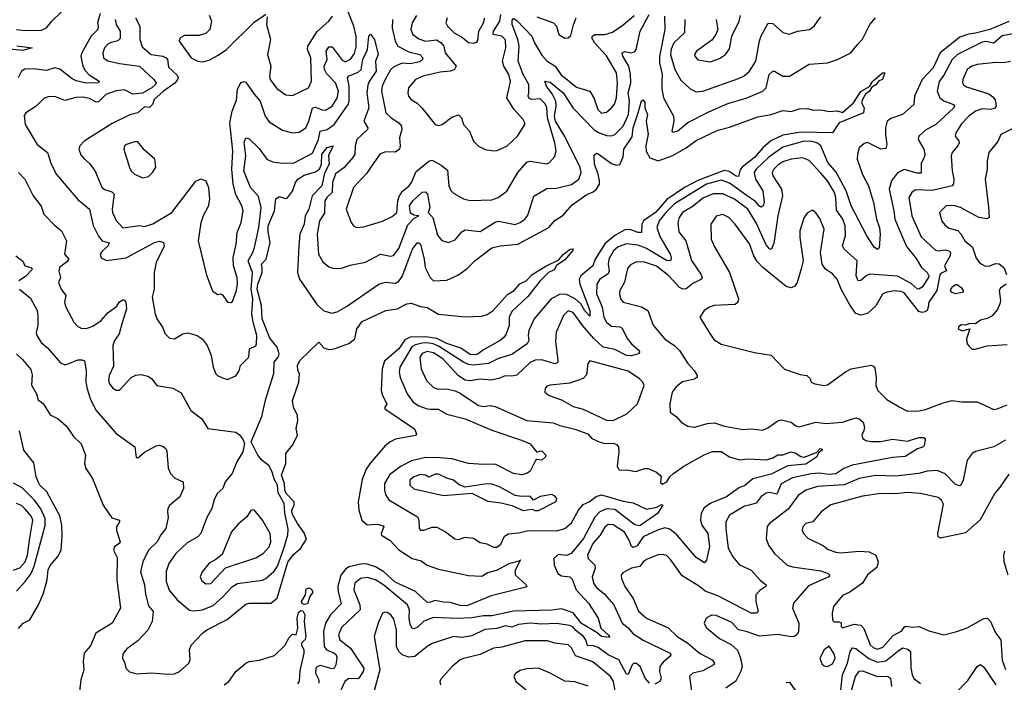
# Model space of a CAD drawing. Extents: x 1552033 to 1694788, y 811965 to 917215.
# Tile 38 of 256: x 1568534 to 1574458, y 846330 to 850315. Entities that reach past the tile are written whole.
import ezdxf

# ---------------------------------------------------------------- set-up
doc = ezdxf.new("R2010")
doc.units = 0

msp = doc.modelspace()

# ---------------------------------------------------------------- linework, layer by layer
at = {"layer": '0CON20XD'}
for points in [[(1568516, 850256), (1568565, 850249.2), (1568665, 850251.2), (1568695.4, 850265), (1568726.9, 850305), (1568835, 850409.7)], [(1569230.8, 850325), (1569257.8, 850275), (1569256.7, 850195), (1569271.7, 850151.7), (1569325.6, 850105.6), (1569395, 850095.8), (1569416.4, 850085), (1569423.1, 850075), (1569429.4, 850029.4), (1569481.6, 849981.6), (1569487.4, 849967.4), (1569484.7, 849955), (1569467.4, 849932.6), (1569399.2, 849885), (1569342.5, 849835), (1569332.5, 849805), (1569315, 849787.5), (1569285, 849790), (1569245.8, 849755), (1569197.8, 849742.3), (1569090.6, 849689.4), (1568922.9, 849585), (1568895.4, 849555), (1568890.5, 849535), (1568902, 849502), (1568919.8, 849479.8), (1568955, 849450.6), (1568987, 849407), (1569028, 849308), (1569045, 849293.9), (1569089.6, 849279.6), (1569102.3, 849265), (1569090, 849175), (1569092.5, 849155), (1569115, 849107.1), (1569155, 849063.8), (1569255, 849075.9), (1569285, 849070), (1569335, 849087.1), (1569449.1, 849155), (1569595, 849344), (1569625, 849358), (1569655, 849346.2), (1569670.6, 849305), (1569675.5, 849235), (1569668.1, 849191.9), (1569637.5, 849135), (1569625, 849093.3), (1569607.1, 848985), (1569658.8, 848778.8), (1569695, 848684), (1569725, 848662), (1569745, 848666.2), (1569755, 848660), (1569785, 848615.7), (1569805, 848612.9), (1569815, 848620.8), (1569838.1, 848685), (1569844.7, 848725), (1569842.8, 848765), (1569821.3, 848835), (1569819.3, 848885), (1569837.3, 848965), (1569843.3, 849035), (1569866.8, 849095), (1569879.2, 849165), (1569871.2, 849195), (1569833.8, 849263.8), (1569818.2, 849325), (1569810, 849415), (1569816.1, 849525), (1569797.8, 849695), (1569811.9, 849765), (1569839.4, 849830.6), (1569845.4, 849895), (1569865, 849936), (1569885, 849942), (1569895, 849938), (1569945, 849866.4), (1569980.6, 849825), (1570010.4, 849735), (1570035, 849700.6), (1570115, 849651.1), (1570175, 849633.5), (1570215, 849637.8), (1570255, 849664.4), (1570274.7, 849705), (1570295, 849785.4), (1570315, 849788.4), (1570355, 849771.8), (1570375, 849770), (1570413.8, 849795), (1570445, 849842.2), (1570451.9, 849885), (1570435, 849935.4), (1570380.9, 849990.9), (1570369, 850015), (1570366.6, 850035), (1570385.2, 850075), (1570378.2, 850125), (1570395, 850151.1), (1570415, 850151.1), (1570475, 850070.7), (1570495, 850061.2), (1570525, 850076.5), (1570548.5, 850111.5), (1570557.8, 850152.2), (1570559.6, 850215), (1570544.8, 850274.8), (1570511.5, 850361.5)], [(1569017.7, 850352.3), (1569003.2, 850295), (1569005.4, 850274.6), (1569004.5, 850255), (1568963.8, 850215), (1568907.7, 850115), (1568902.7, 850095), (1568914.7, 850035), (1568928.1, 850008.1), (1568952.5, 849982.5), (1569012, 849945), (1569008, 849935), (1568935, 849932.9), (1568875, 849946.8), (1568849, 849959), (1568775, 850017.3), (1568745, 850024.6), (1568695, 850008.9), (1568615, 850019.7), (1568565, 850016.2), (1568545.6, 850005), (1568524.3, 849965)], [(1569108.8, 850315), (1569114.2, 850285), (1569138.2, 850245), (1569139.3, 850200.7), (1569125, 850187.1), (1569085, 850177.9), (1569065, 850166.8), (1569045, 850144.4), (1569033.9, 850115), (1569039.4, 850085), (1569065, 850067.7), (1569135, 850050.8), (1569255, 850036), (1569342.2, 849955), (1569355.6, 849935), (1569351.8, 849925), (1569329.4, 849905), (1569272.3, 849872.3), (1569215, 849867.7), (1569165, 849892.5), (1569113.8, 849886.2), (1569051.8, 849865), (1569008.6, 849821.4), (1568995, 849818.3), (1568955, 849839.8), (1568915, 849848.1), (1568875, 849847.1), (1568805, 849829.6), (1568745, 849853.1), (1568705, 849850.6), (1568680.2, 849839.8), (1568634.3, 849795), (1568572, 849755), (1568561.7, 849738.3), (1568568, 849685), (1568639.4, 849565), (1568701.9, 849515), (1568722.9, 849445), (1568755, 849384.3), (1568884, 849234), (1568954.4, 849175), (1568977.2, 849077.3), (1569008, 849012), (1569030, 848985), (1569073.5, 848973.5), (1569067.5, 848955), (1569032.2, 848925), (1569018.9, 848905), (1569025, 848882), (1569057.3, 848867.3), (1569175, 848883.3), (1569345, 848974.7), (1569375, 848982.7), (1569400, 848975), (1569403.6, 848953.6), (1569355.4, 848855), (1569342.7, 848795), (1569342.5, 848695), (1569332.2, 848645), (1569348.5, 848545), (1569359.5, 848515), (1569394.3, 848465), (1569409.2, 848425), (1569435, 848398.6), (1569465.5, 848394.5), (1569516.2, 848425), (1569545, 848430.4), (1569601.2, 848415), (1569632, 848395), (1569661.4, 848355), (1569685.8, 848295.8), (1569699.3, 848225), (1569715, 848185.8), (1569725, 848174.2), (1569755, 848160), (1569785, 848150), (1569835, 848173.8), (1569855, 848203.3), (1569863.1, 848235), (1569912.5, 848285), (1569916.7, 848335), (1569955, 848352.5), (1569960, 848365), (1569960.3, 848415), (1569938.1, 848495), (1569931.1, 848545), (1569936.5, 848635), (1569926.4, 848695), (1569934.5, 848795), (1569908.8, 848865), (1569937.9, 848915), (1569947.2, 848945), (1569973.5, 849065), (1569986.7, 849185), (1569971.4, 849251.4), (1569923.6, 849305), (1569882.3, 849405), (1569894.4, 849495), (1569884.8, 849575.2), (1569895, 849603.3), (1569915, 849597.1), (1569975, 849540.6), (1570022.2, 849475), (1570055, 849459.2), (1570115, 849452.2), (1570185, 849452.9), (1570295, 849512), (1570332.9, 849595), (1570341.5, 849645), (1570385, 849653.5), (1570426.2, 849683.8), (1570511.3, 849805), (1570516.6, 849825), (1570517, 849915), (1570506.2, 849965), (1570513.3, 849975), (1570570.2, 849999.8), (1570589.4, 850015), (1570598.5, 850075), (1570627.7, 850135), (1570634.3, 850215.7), (1570645, 850228), (1570670, 850195), (1570690.9, 850105), (1570674.2, 850065), (1570680, 850005), (1570637.9, 849942.1), (1570629.3, 849920.7), (1570623.7, 849875), (1570635.2, 849785), (1570605.4, 849705), (1570628.2, 849665), (1570626.9, 849655), (1570562.8, 849595), (1570552.2, 849555), (1570550, 849505), (1570539.6, 849485), (1570485, 849423.2), (1570435, 849387.5), (1570417.2, 849335), (1570414.6, 849275), (1570381.8, 849245), (1570370.3, 849225), (1570368.3, 849151.7), (1570337.4, 849105), (1570324.7, 849025), (1570332.9, 848905), (1570357.4, 848857.4), (1570395, 848827.5), (1570425, 848817.5), (1570470.3, 848819.7), (1570521.7, 848838.3), (1570615, 848857.1), (1570705, 848903.9), (1570765, 848893.1), (1570783.8, 848896.2), (1570815, 848937.8), (1570869.6, 849080.4), (1570905, 849118.8), (1570936.7, 849135), (1570905, 849138.9), (1570885, 849151.5), (1570880.3, 849195), (1570899.7, 849225), (1570955, 849276.9), (1570975, 849280), (1570987.5, 849265), (1571002, 849185), (1570991.2, 849155), (1571019.2, 849125), (1571048.1, 849018.1), (1571075, 848986.9), (1571115, 848974.3), (1571155, 848991.4), (1571195, 849038.9), (1571215, 849050.9), (1571305, 849040.8), (1571395, 849096.5), (1571415, 849102.5), (1571515, 849082.8), (1571545, 849094.7), (1571573.6, 849115), (1571591.8, 849138.2), (1571627.7, 849252.3), (1571705, 849299.5), (1571765, 849300.9), (1571855, 849324), (1571898.9, 849355), (1571912.5, 849395), (1571905.9, 849425), (1571815, 849611.9), (1571758.4, 849705), (1571752.4, 849735), (1571762, 849795), (1571759.1, 849825), (1571738.1, 849868.1), (1571704.1, 849915), (1571693.3, 849945), (1571725, 849938.3), (1571805, 849875.2), (1571865, 849782.1), (1571991.7, 849651.7), (1572015.8, 849635.8), (1572065, 849617.9), (1572095, 849617.1), (1572115.7, 849624.3), (1572165, 849674.7), (1572196.6, 849745), (1572203.8, 849826.2), (1572195.8, 849875), (1572211.6, 849935), (1572209.5, 849985), (1572198.3, 850035), (1572162.9, 850095), (1572159.5, 850115), (1572175, 850122.9), (1572215, 850115.3), (1572235, 850123.8), (1572243.9, 850135), (1572266.7, 850245), (1572321.4, 850345)], [(1569675, 850342.2), (1569689.1, 850305), (1569678.5, 850255), (1569655, 850231.5), (1569615, 850219.3), (1569525, 850219.1), (1569496.8, 850203.2), (1569494.3, 850185), (1569566.7, 850085), (1569606, 850065), (1569635, 850060.8), (1569675, 850071.4), (1569729.1, 850100.9), (1569779.1, 850135), (1569945, 850300), (1570015, 850348.8)], [(1570022.5, 850332.5), (1570019.5, 850285), (1570043.6, 850196.4), (1570026.2, 850105), (1570044.4, 850035), (1570036.7, 849975), (1570041.4, 849955), (1570081.5, 849901.5), (1570135, 849861.9), (1570175, 849858.9), (1570225, 849882.5), (1570271.4, 849905), (1570290.9, 849945), (1570286.8, 850085), (1570266.7, 850135), (1570268.2, 850155), (1570325, 850243.9), (1570395, 850305.5), (1570416.9, 850335)], [(1570778.2, 850315), (1570775.7, 850265), (1570793, 850185), (1570809.1, 850155), (1570875, 850121), (1570942.5, 850105), (1570960, 850085), (1570956.9, 850073.1), (1570938.9, 850061.1), (1570885, 850050), (1570835, 850052.9), (1570785, 850031.2), (1570765, 850013.6), (1570732.2, 849955), (1570715.3, 849915), (1570710.8, 849885), (1570737.8, 849755), (1570768.6, 849725), (1570815.6, 849695), (1570830.9, 849675), (1570832.5, 849655), (1570819.4, 849605), (1570823.8, 849555), (1570820, 849535), (1570795, 849517.3), (1570735, 849520.5), (1570701.4, 849505), (1570621.3, 849388.7), (1570543.6, 849305), (1570498.9, 849175), (1570528.6, 849095), (1570542.5, 849075), (1570560, 849065), (1570605, 849068.2), (1570717.3, 849102.7), (1570775, 849130.6), (1570802.8, 849155), (1570808.8, 849225), (1570818.2, 849251.8), (1570836.7, 849283.3), (1570875.8, 849314.2), (1570891.2, 849335), (1570918.8, 849401.2), (1570995, 849463.9), (1571015, 849470), (1571070.1, 849440.1), (1571108.9, 849408.9), (1571117.1, 849315), (1571128, 849288), (1571145, 849271.4), (1571205, 849238.1), (1571245, 849226.9), (1571375, 849231.4), (1571413.3, 849245), (1571465, 849283.8), (1571530.8, 849395), (1571585, 849457.1), (1571605, 849463.3), (1571705, 849447.3), (1571722.5, 849455), (1571755, 849492.5), (1571761.8, 849525), (1571754.3, 849575), (1571709.7, 849725), (1571705, 849785.7), (1571695, 849809.2), (1571665, 849838.4), (1571615, 849835.3), (1571599.7, 849839.7), (1571594.1, 849854.1), (1571597.4, 849875), (1571598.4, 849925), (1571564, 849984), (1571533, 850065), (1571540.1, 850155), (1571532, 850195), (1571497.5, 850285), (1571498, 850312), (1571505, 850321.1), (1571525, 850309.7), (1571614.7, 850215), (1571631.2, 850175), (1571675, 850101.2), (1571705, 850068), (1571756, 850036), (1571790, 849985), (1571885, 849908.5), (1571963.8, 849883.8), (1571990.6, 849840.6), (1572013.2, 849775), (1572035, 849752.9), (1572065, 849759.1), (1572095.7, 849785), (1572113.1, 849806.9), (1572125.3, 849844.7), (1572131.4, 849935), (1572125.3, 849995), (1572065, 850097.6), (1571995, 850172.5), (1571977.2, 850205), (1571980, 850215), (1571995, 850225.3), (1572055, 850225.7), (1572100.1, 850239.9), (1572165.8, 850284.2), (1572230.5, 850339.5)], [(1570921.1, 850338.9), (1570895.3, 850294.7), (1570888.5, 850255), (1570899.6, 850225), (1570935, 850199.7), (1570975, 850186.3), (1571042.9, 850192.9), (1571068.1, 850178.1), (1571086.9, 850155), (1571094.6, 850115), (1571159.4, 850035), (1571150.8, 850015), (1571126.2, 850005), (1571065, 849998.4), (1570961.2, 849975), (1570915, 849954.4), (1570874.4, 849905), (1570868.9, 849875), (1570873.3, 849855), (1570889.2, 849835), (1570925, 849812.7), (1570954.2, 849785), (1571034.5, 849684.5), (1571055, 849677.9), (1571076.6, 849683.4), (1571135, 849727.6), (1571175, 849741.8), (1571192.1, 849725), (1571205, 849683.5), (1571241.5, 849645), (1571264.5, 849585), (1571295, 849553.1), (1571335, 849533.1), (1571385, 849525.6), (1571405, 849528.1), (1571465, 849553.5), (1571530, 849615), (1571573.8, 849685), (1571574, 849695), (1571564.2, 849715), (1571507.2, 849777.2), (1571464.8, 849845), (1571486.4, 849943.6), (1571477.5, 849985), (1571447.9, 850035), (1571439.3, 850065), (1571459.4, 850145), (1571456.3, 850193.7), (1571435, 850215.3), (1571384, 850225), (1571384.3, 850245), (1571423.6, 850305), (1571429, 850345)], [(1571106.1, 850325), (1571097.7, 850295), (1571108.2, 850275), (1571148, 850235), (1571198, 850208), (1571235, 850178.2), (1571265, 850173.1), (1571285, 850180), (1571291.4, 850188.6), (1571296.1, 850245), (1571325, 850295.7), (1571332.8, 850325)], [(1571645, 850330.9), (1571746.9, 850295), (1571764.5, 850275), (1571778, 850225), (1571815, 850204.2), (1571835, 850206), (1571850.9, 850219.1), (1571865.8, 850284.2), (1571882, 850325)], [(1572413.8, 850335), (1572416.2, 850255), (1572383.8, 850093.8), (1572384.5, 850055), (1572399.1, 849985), (1572397.4, 849942.6), (1572398.4, 849898.4), (1572408.6, 849845), (1572467.7, 849735), (1572469.6, 849705), (1572457.5, 849645), (1572465, 849637.5), (1572495, 849645.8), (1572554.1, 849695.9), (1572679.8, 849760.2), (1572795, 849810.9), (1572905, 849842.4), (1573005.7, 849884.3), (1573025.4, 849905), (1573044.1, 849985.9), (1573065, 850004.2), (1573075, 850006), (1573125, 849974.4), (1573165, 849974.6), (1573285, 850047.5), (1573395.4, 850054.6), (1573455.4, 850074.6), (1573535, 850115.7), (1573574.6, 850165.4), (1573605, 850197.5), (1573649.4, 850285), (1573682.5, 850325)], [(1572537.1, 850315), (1572533.8, 850235), (1572470.7, 850175), (1572453.5, 850136.5), (1572449.5, 850105), (1572475.2, 850015.2), (1572511.7, 849951.7), (1572568.1, 849898.1), (1572605, 849881.1), (1572645, 849885.4), (1572858.7, 849961.3), (1572892.6, 849977.4), (1572925.3, 850004.7), (1572963.3, 850065), (1572985, 850187.1), (1572995, 850217.5), (1573037.3, 850292.7), (1573065, 850292.5), (1573125, 850236.9), (1573165, 850226.9), (1573215, 850246.4), (1573286.7, 850255), (1573314.6, 850275.4), (1573331.7, 850301.7), (1573355, 850331.9)], [(1572724.4, 850315), (1572734.3, 850255), (1572723.1, 850225), (1572697.7, 850192.3), (1572607.1, 850125), (1572594.2, 850105), (1572595.8, 850095), (1572615, 850072.2), (1572689.3, 850060.7), (1572745, 850080.9), (1572781.4, 850105), (1572805, 850140), (1572819.2, 850215), (1572862.9, 850305), (1572870.3, 850339.7)], [(1574485, 850304), (1574371.2, 850255), (1574284.4, 850234.4), (1574242.6, 850227.4), (1574191, 850209), (1574072.2, 850115), (1574029.6, 850025), (1573963.4, 849955), (1573918.5, 849855), (1573915, 849803.8), (1573846, 849744), (1573775, 849720.8), (1573754.1, 849705), (1573743.8, 849665), (1573742.8, 849625), (1573752.2, 849565), (1573745, 849540), (1573715, 849536.9), (1573634.3, 849575.7), (1573615, 849570.8), (1573585, 849543.3), (1573574.2, 849505.8), (1573573.2, 849475), (1573605, 849383.3), (1573642.2, 849315), (1573671.2, 849215), (1573689.3, 849115), (1573706.8, 849063.2)], [(1574509, 850229), (1574445, 850218.4), (1574395, 850173.7), (1574346.6, 850183.4), (1574325, 850180.4), (1574177.3, 850105), (1574144.2, 850075), (1574095, 849980), (1574067.4, 849942.6), (1574054.7, 849885), (1574069.5, 849845), (1574095, 849826.8), (1574152, 849805), (1574158.1, 849795), (1574155.5, 849785), (1574046.6, 849683.4), (1573985, 849649.5), (1573944.2, 849615), (1573940.8, 849595), (1573973.3, 849535), (1573980, 849505), (1573977.1, 849485), (1573958.5, 849451.5), (1573958.9, 849391.1), (1573935, 849391.4), (1573855, 849413.6), (1573815, 849393.5), (1573779.5, 849345), (1573765.3, 849295), (1573794.3, 849164.3), (1573800.7, 849115), (1573870.6, 848950.6), (1573928.7, 848878.7), (1573961.1, 848825), (1573995, 848793.3), (1574004, 848775), (1574002.2, 848765), (1573965, 848706.4), (1573945, 848694), (1573935, 848696), (1573897.7, 848727.7), (1573815, 848771.2), (1573647.5, 848785), (1573626.4, 848775), (1573595, 848745.6), (1573578.8, 848745), (1573567.3, 848775), (1573573.1, 848865), (1573494.5, 848935), (1573484.2, 848954.2), (1573502.6, 849017.4), (1573501.3, 849075), (1573487.6, 849115), (1573448.5, 849168.5), (1573444.3, 849245), (1573436.6, 849275), (1573395, 849345.3), (1573355, 849391.2), (1573285, 849467.1), (1573245, 849484.6), (1573175, 849476.2), (1573125, 849460), (1573095, 849440.3), (1573071.2, 849415), (1573061.6, 849395), (1573065.2, 849375.2), (1573117.8, 849295), (1573124.3, 849255.7), (1573095.8, 849135), (1573071.2, 848968.8), (1573055, 848932.5), (1573045, 848935.6), (1573025, 848960), (1572965, 849093.6), (1572915.3, 849175), (1572835, 849235.6), (1572765, 849267.5), (1572706.9, 849266.9), (1572645, 849240.7), (1572587.1, 849192.9), (1572521.5, 849155), (1572502, 849125), (1572493.8, 849093.8), (1572499.6, 849039.6), (1572542.3, 848985), (1572575.8, 848865.8), (1572632.5, 848785), (1572640, 848765), (1572636.9, 848755), (1572585, 848728.4), (1572545, 848695.4), (1572525, 848693.1), (1572505, 848704.6), (1572440, 848775), (1572365, 848831.6), (1572292.8, 848857.2), (1572245, 848859.2), (1572208.7, 848841.3), (1572192.2, 848817.8), (1572173, 848737), (1572144.4, 848685), (1572142.5, 848665), (1572149.1, 848635), (1572165.3, 848615.3), (1572275, 848587.8), (1572313.1, 848565), (1572345, 848477.1), (1572415, 848393.1), (1572473.3, 848355), (1572505, 848326), (1572555, 848246.9), (1572591.9, 848205), (1572610, 848175), (1572610, 848165), (1572595, 848153.1), (1572523, 848137), (1572483.8, 848106.2), (1572460.8, 848075), (1572445.6, 848005), (1572448, 847955), (1572486.2, 847926.2), (1572515, 847894.2), (1572555, 847870), (1572595, 847864.5), (1572673.1, 847886.9), (1572715, 847889.2), (1572775, 847869.3), (1572885, 847850), (1572935, 847854.6), (1573005, 847846.9), (1573035, 847860), (1573095, 847901.8), (1573115, 847907.3), (1573176.7, 847895), (1573205, 847873.1), (1573225, 847866.9), (1573325, 847894.5), (1573385, 847887.1), (1573485, 847893.8), (1573565, 847920.8), (1573585, 847914.5), (1573608.6, 847895), (1573618.1, 847865), (1573612.9, 847845), (1573601.9, 847815), (1573606.8, 847796.8), (1573625, 847783.6), (1573655, 847777.7), (1573715, 847778.7), (1573785, 847792.3), (1573875, 847780.5), (1573945, 847802.2), (1573971.5, 847801.5), (1573982.5, 847795), (1573983.1, 847785), (1573975.5, 847754.5), (1573966.6, 847743.4), (1573936.6, 847733.4), (1573862.5, 847687.5), (1573785, 847680.9), (1573542.5, 847635), (1573491.9, 847615), (1573445, 847583.8), (1573405, 847579.8), (1573345, 847586.9), (1573295.6, 847584.4), (1573185, 847559), (1573115.9, 847524.1), (1573088.9, 847461.1), (1573045, 847470.6), (1573025, 847467.5), (1572995, 847446.4), (1572965, 847406.8), (1572924.3, 847395.8), (1572895, 847388.1), (1572805.8, 847334.2), (1572782.9, 847295), (1572782, 847252), (1572796.5, 847136.5), (1572824.4, 847085), (1572865, 847036.4), (1572935, 847004.5), (1572992.1, 846942.1), (1573026.2, 846915), (1573023.8, 846905), (1572988.3, 846881.7), (1572964.2, 846855), (1572962.9, 846815), (1572977.1, 846755), (1572966.7, 846745), (1572935, 846744.7), (1572735, 846849.7), (1572658.8, 846878.8), (1572625, 846906.5), (1572520.9, 846970.9), (1572449.2, 847069.2), (1572425, 847091.5), (1572405, 847098.2), (1572375, 847095.4), (1572309.5, 847070.5), (1572285.5, 847055), (1572265, 847025.4), (1572214.7, 847015.3), (1572162.8, 846987.2), (1572152.9, 846975), (1572154.4, 846955), (1572175.5, 846905), (1572225, 846834.3), (1572258, 846758), (1572305, 846714.6), (1572436.8, 846656.7), (1572489.6, 846605), (1572553.8, 846565), (1572625, 846505.3), (1572701.1, 846465), (1572715.6, 846445), (1572708.1, 846435), (1572645, 846398.4), (1572584.7, 846385.3), (1572565, 846366.2), (1572575.7, 846275)], [(1568517.1, 850157.1), (1568608.8, 850145), (1568551.2, 850128.8), (1568455, 850138.9)], [(1574495, 850062.9), (1574455, 850054.5), (1574405, 850057.8), (1574295, 850044.7), (1574262.9, 850035), (1574235.2, 850014.8), (1574208.5, 849955), (1574207.3, 849935), (1574213.5, 849923.5), (1574231.6, 849911.6), (1574365, 849867.8), (1574390.3, 849850.3), (1574402.7, 849832.7), (1574408.8, 849795), (1574399.2, 849780.8), (1574375, 849773.5), (1574325, 849778.1), (1574285, 849765.3), (1574244.4, 849735), (1574201.5, 849688.5), (1574166.9, 849635), (1574163.3, 849615), (1574185.3, 849585.3), (1574186.2, 849575), (1574179.6, 849555), (1574143.8, 849515), (1574137.9, 849495), (1574143.9, 849405), (1574154.1, 849355), (1574152.2, 849327.8), (1574145, 849316.1), (1574025, 849286.8), (1573925, 849291.5), (1573901.5, 849275), (1573883.9, 849245), (1573901.3, 849135), (1573957.8, 849007.8), (1574045, 848928.7), (1574065, 848924), (1574105, 848930.8), (1574124, 848925), (1574134.3, 848914.3), (1574132.9, 848895), (1574098.8, 848835), (1574110, 848805), (1574079.5, 848790.5), (1574070.5, 848779.5), (1574053.2, 848685), (1574004.7, 848615), (1574000.3, 848585), (1573994.2, 848565.8), (1573983.1, 848556.9), (1573965, 848553.2), (1573945, 848558.9), (1573855, 848671.3), (1573835, 848680.3), (1573795, 848683.5), (1573745.3, 848674.7), (1573725.3, 848664.7), (1573686.3, 848593.7), (1573635, 848548.2), (1573595, 848538.1), (1573565, 848548.6), (1573530.4, 848595), (1573476.9, 848695), (1573452.5, 848755), (1573425, 848785.6), (1573382.9, 848815), (1573361.9, 848845), (1573352.1, 848915), (1573375.5, 849055), (1573349.3, 849119.3), (1573325, 849154), (1573305, 849168.8), (1573275, 849154), (1573253.8, 849126.2), (1573228.5, 849045), (1573227.5, 849005), (1573248.1, 848865), (1573235.8, 848815.8), (1573212.5, 848735), (1573198.8, 848711.2), (1573175, 848701.1), (1573145, 848710.9), (1573004.7, 848824.7), (1572970.5, 848860.5), (1572950.4, 848895), (1572925, 848965.7), (1572837.2, 849087.2), (1572801.9, 849125), (1572765, 849142.7), (1572725, 849133.3), (1572692.2, 849085), (1572695.4, 848995.4), (1572713.5, 848953.5), (1572805, 848793.3), (1572860, 848635), (1572854.2, 848615), (1572838.2, 848601.8), (1572712.5, 848595), (1572685, 848586.7), (1572652, 848565), (1572626.7, 848525), (1572682.7, 848432.7), (1572710.9, 848390.9), (1572755, 848363.1), (1572955, 848312.2), (1573055, 848296.2), (1573135, 848212), (1573230.3, 848180.3), (1573270, 848175), (1573288.3, 848158.3), (1573296.7, 848135), (1573317.5, 848125), (1573375, 848115.5), (1573395, 848119.5), (1573502.8, 848197.2), (1573538, 848215), (1573656.7, 848236.7), (1573671.2, 848231.2), (1573678.6, 848218.6), (1573687.3, 848165), (1573686.4, 848115), (1573697.8, 848085), (1573750.9, 848030.9), (1573825, 847985.8), (1573875, 847961.1), (1573945, 847962.1), (1573985, 847970.8), (1574085, 848009.2), (1574145.4, 848025.4), (1574202.8, 848017.2), (1574295, 848016.5), (1574395, 847971.1), (1574416.4, 847973.6), (1574475, 847998.6)], [(1573500.4, 849769.6), (1573550.3, 849815), (1573595, 849882.2), (1573647.1, 849912.9), (1573666.7, 849945), (1573725, 849994.4), (1573738.8, 849995), (1573725.7, 849955), (1573703.6, 849946.4), (1573685, 849922.2), (1573661.1, 849908.9), (1573647.5, 849885), (1573622.6, 849867.4), (1573604.5, 849835), (1573600, 849815), (1573614.7, 849784.7), (1573610.6, 849755), (1573464, 849695), (1573425, 849634), (1573235, 849638.6), (1573125, 849620.4), (1573053.9, 849586.1), (1573006.3, 849543.7), (1572955.8, 849485), (1572881.4, 849428.6), (1572868.5, 849411.5), (1572858.2, 849371.8), (1572845, 849373.3), (1572802.6, 849402.6), (1572772.4, 849407.6), (1572615, 849348.2), (1572533.7, 849306.3), (1572427.7, 849232.3), (1572360.2, 849155), (1572287.4, 849105), (1572277.8, 849085), (1572274.5, 849035.5), (1572254.6, 849035.4), (1572205, 849053.3), (1572175, 849050.2), (1572115, 849016.9), (1572055, 848967.6), (1571996.6, 848875), (1571982.7, 848835), (1571910.3, 848775), (1571901.4, 848755), (1571905.3, 848725), (1571965.6, 848565), (1571965, 848532), (1571935, 848564.6), (1571909.8, 848605), (1571876.7, 848636.7), (1571825, 848661.5), (1571786.5, 848663.5), (1571732.9, 848635), (1571630.5, 848515), (1571597.1, 848445), (1571593.8, 848415), (1571598.5, 848385), (1571587.8, 848365), (1571495, 848301.8), (1571415, 848276.5), (1571355, 848246.7), (1571265, 848236.8), (1571235, 848240.9), (1571205, 848254.1), (1571055, 848352), (1571021.2, 848365), (1570985, 848370.9), (1570955, 848368.5), (1570915, 848359.9), (1570893.2, 848346.8), (1570821.6, 848225), (1570817.4, 848195), (1570823.2, 848163.2), (1570864.7, 848064.7), (1570901.5, 848015), (1570935, 847992.1), (1570985, 847973.9), (1571007.8, 847972.2), (1571051.7, 847971.7), (1571105, 847941.9), (1571215, 847914.1), (1571375, 847846.9), (1571554.4, 847785), (1571605, 847763.3), (1571645, 847713.3), (1571665, 847721.2), (1571678.8, 847718.8), (1571700, 847695), (1571698.8, 847685), (1571675, 847666), (1571645, 847668.8), (1571637, 847663), (1571605, 847599.4), (1571585, 847584.5), (1571555, 847577.9), (1571505, 847586.2), (1571395, 847642.2), (1571325, 847638.6), (1571235, 847645.8), (1571135, 847673.3), (1571065, 847679.1), (1570975, 847681.9), (1570892.5, 847662.5), (1570829.7, 847630.2), (1570761, 847579), (1570728.9, 847525), (1570728.9, 847485), (1570735, 847460), (1570756.2, 847426.2), (1570927.5, 847325), (1570935.7, 847305), (1570938, 847255), (1570945, 847243.8), (1570965, 847244), (1571015, 847263.1), (1571045, 847263.3), (1571095.4, 847235.4), (1571151.7, 847191.7), (1571175, 847189.2), (1571215, 847202.9), (1571265, 847196.8), (1571305, 847170), (1571345, 847162.5), (1571385, 847142.5), (1571405, 847142.7), (1571429.6, 847160.4), (1571451.1, 847208.9), (1571475, 847222.9), (1571535, 847228.3), (1571595, 847242.6), (1571765, 847240.6), (1571815, 847254.2), (1571855, 847288.7), (1571895.6, 847365.6), (1571925, 847398.6), (1571959.7, 847415), (1572002.3, 847447.7), (1572035, 847456.8), (1572165, 847419.2), (1572225, 847409.1), (1572305, 847370), (1572367.3, 847382.7), (1572395, 847399.2), (1572403.3, 847395), (1572372.1, 847345), (1572265, 847271.2), (1572235, 847277.1), (1572115, 847368.9), (1572065, 847373.5), (1572025, 847354.1), (1571995, 847323.6), (1571926.2, 847195), (1571852.9, 847105), (1571825, 847091.7), (1571775, 847097.5), (1571748.2, 847075), (1571749.4, 847035), (1571772.2, 846985), (1571795, 846970.4), (1571845, 846963.6), (1571859, 846949), (1571882.5, 846885), (1571957.1, 846805), (1572015.6, 846715), (1572031.4, 846655), (1572075.8, 846615), (1572083.8, 846605), (1572081.7, 846598.3), (1572035, 846604.7), (1572008.2, 846628.2), (1571913.9, 846683.9), (1571865, 846746.6), (1571795, 846772.5), (1571735, 846763.6), (1571505, 846757.5), (1571375, 846728.5), (1571325, 846729.4), (1571255, 846716.5), (1571165, 846712.5), (1571025, 846720.3), (1570965, 846696.5), (1570925, 846660), (1570905, 846650.5), (1570895, 846655.5), (1570882.7, 846677.3), (1570876.7, 846715), (1570879.5, 846765), (1570867.8, 846795), (1570724.4, 846914.4), (1570675, 846945.6), (1570625, 846959.1), (1570585, 846953.5), (1570550.9, 846925), (1570544.7, 846885), (1570580.5, 846795), (1570582.7, 846765), (1570470.5, 846659.5), (1570452.2, 846615), (1570460, 846585), (1570525.3, 846535), (1570605.3, 846415), (1570601.6, 846395), (1570575, 846354.5), (1570565, 846350), (1570515, 846352.5), (1570490, 846335), (1570444.7, 846235)], [(1568527.8, 849395), (1568564.6, 849354.6), (1568615.6, 849255), (1568663.3, 849193.3), (1568680, 849145), (1568745, 849077.1), (1568785.7, 849045), (1568815.5, 848985.5), (1568802.9, 848905), (1568830.5, 848875), (1568815, 848855.5), (1568773.1, 848825), (1568770, 848805), (1568780, 848765), (1568768.1, 848735), (1568783.1, 848693.1), (1568811.9, 848655), (1568804.4, 848615), (1568809.1, 848589.1), (1568859.4, 848495), (1568885, 848468.6), (1568905, 848459.5), (1568935, 848458.2), (1568975, 848471.8), (1569025, 848506.2), (1569065, 848551.8), (1569118.3, 848591.7), (1569135, 848616.9), (1569155, 848630), (1569165, 848629.2), (1569173.1, 848615), (1569176.5, 848575), (1569148.2, 848485), (1569132, 848425), (1569103.8, 848386.2), (1569094.6, 848355), (1569099.5, 848230.5), (1569073.3, 848175), (1569069.4, 848145), (1569075, 848123.8), (1569095, 848098), (1569115, 848087.1), (1569135, 848087.5), (1569205, 848163.3), (1569232.7, 848177.3), (1569265, 848180), (1569305, 848170), (1569327, 848157), (1569360, 848115), (1569455, 848098.6), (1569505, 848070.8), (1569563.4, 847963.4), (1569630.8, 847915), (1569666.8, 847856.8), (1569833.9, 847833.9), (1569857.7, 847817.7), (1569878.3, 847788.3), (1569886.7, 847765), (1569876, 847715), (1569840, 847655), (1569813.1, 847585), (1569770, 847535), (1569756.9, 847495), (1569722.5, 847465), (1569705, 847426.7), (1569690, 847375), (1569659.3, 847320.7), (1569624.5, 847225), (1569605.2, 847204.8), (1569541.2, 847168.8), (1569473.3, 847105), (1569431.5, 847045), (1569415.5, 846995.5), (1569414.6, 846935), (1569434.2, 846884.2), (1569481.1, 846825), (1569555, 846764.5), (1569579.1, 846759.1), (1569633.3, 846765), (1569698.8, 846791.2), (1569755, 846840.9), (1569815, 846906.8), (1569845.2, 846924.8), (1569995, 846943.4), (1570015, 846954.6), (1570065, 846998.4), (1570085, 847027.7), (1570123.1, 847135), (1570146.7, 847216.7), (1570150.4, 847250.4), (1570129, 847349), (1570126.2, 847405), (1570089.6, 847469.6), (1570085, 847516), (1570067.5, 847547.5), (1570053.9, 847593.9), (1570035, 847631.2), (1569991.2, 847665), (1569966.2, 847695), (1569926, 847775), (1569992.1, 847927.9), (1570015.5, 848034.5), (1570063.5, 848186.5), (1570065.3, 848254.7), (1570089.3, 848285), (1570095.7, 848305), (1570084.2, 848345), (1570039.5, 848399.5), (1569993.4, 848515), (1569989, 848595), (1569963.7, 848695), (1569967.1, 848725), (1569994.1, 848795), (1569992.8, 848822.8), (1569989.4, 848845), (1570016.9, 848875), (1570042.2, 848975), (1570029.1, 849039.1), (1570028.3, 849075), (1570066.7, 849165), (1570075, 849237.5), (1570095, 849251.5), (1570135, 849238.6), (1570145, 849242.5), (1570175, 849284.3), (1570193.7, 849335), (1570207.5, 849355), (1570245, 849378.6), (1570315, 849399.3), (1570337.1, 849415), (1570350.7, 849445), (1570352.3, 849505), (1570385, 849546.6), (1570420, 849555), (1570392.5, 849497.5), (1570395.6, 849445), (1570368.5, 849391.5), (1570351.2, 849315), (1570294.2, 849255), (1570274.8, 849175), (1570252.4, 849135), (1570245.6, 849085), (1570219, 849025), (1570214.5, 848955.5), (1570206.3, 848795), (1570218, 848755), (1570325, 848598.9), (1570365, 848564.4), (1570415, 848550.5), (1570445, 848558.1), (1570500.2, 848589.8), (1570695, 848724.5), (1570735, 848735.5), (1570795, 848730.7), (1570815, 848741.5), (1570835, 848771.1), (1570898.6, 848935), (1570925, 848972.2), (1570935, 848973.1), (1570946.2, 848965), (1570968.4, 848875), (1570973.8, 848823.8), (1571003.5, 848763.5), (1571025, 848744.4), (1571105, 848748.1), (1571171.4, 848778.6), (1571224.7, 848815.3), (1571275, 848865.6), (1571375, 848943.1), (1571425, 848955.4), (1571530.8, 848965), (1571718.6, 849065), (1571754, 849106), (1571805, 849138.6), (1571858, 849202), (1571946.7, 849263.3), (1571985, 849279), (1572005.5, 849294.5), (1572021.8, 849325), (1572023.2, 849345), (1572015.2, 849385), (1571992.6, 849445), (1571990, 849500), (1572005, 849511.2), (1572015, 849508), (1572095, 849449.6), (1572125, 849440.4), (1572145.9, 849444.1), (1572165, 849490), (1572169.3, 849535), (1572219.7, 849610.3), (1572225.9, 849665), (1572255.5, 849754.5), (1572275, 849826.2), (1572285, 849832), (1572295, 849816.7), (1572296.5, 849785), (1572311.8, 849745), (1572304.4, 849704.4), (1572316.2, 849626.2), (1572301.3, 849555), (1572303.2, 849523.2), (1572325, 849484.7), (1572375, 849466.2), (1572465, 849497), (1572545, 849543.8), (1572605, 849588.6), (1572735, 849650.5), (1572805, 849667.5), (1572975, 849730.6), (1573055.4, 849744.6), (1573125, 849767.5), (1573175, 849762.9), (1573225, 849779.2), (1573275, 849780), (1573310.5, 849770.5), (1573355, 849772), (1573405, 849762.9), (1573455, 849765.8), (1573485, 849757.1), (1573500.4, 849769.6)], [(1574509.2, 849660.8), (1574438, 849625), (1574418.6, 849581.4), (1574366.2, 849515), (1574354.5, 849465), (1574355.3, 849415), (1574344.1, 849355), (1574362.6, 849187.4), (1574366.5, 849125), (1574353.8, 849116.2), (1574305, 849124.7), (1574195, 849185.4), (1574155, 849197.9), (1574108, 849195), (1574069.2, 849155), (1574083.2, 849103.2), (1574100.2, 849080.2), (1574125, 849061.1), (1574177.8, 849047.8), (1574197.1, 849027.1), (1574221.2, 848985), (1574266.7, 848946.7), (1574289.8, 848879.8), (1574311.2, 848851.2), (1574345, 848831.5), (1574371.2, 848835), (1574405, 848849.3), (1574427.1, 848847.1), (1574454.6, 848825), (1574471.3, 848781.3)], [(1569275, 849363.3), (1569308.3, 849371.7), (1569333.3, 849395), (1569353, 849427), (1569348, 849475), (1569282.3, 849532.3), (1569245, 849580), (1569225, 849580), (1569176.1, 849563.9), (1569164.3, 849555.7), (1569160, 849535), (1569194.2, 849425), (1569205, 849404), (1569225, 849386.2), (1569275, 849363.3)], [(1573706.8, 849063.2), (1573712, 849025), (1573705, 848942.5), (1573695, 848933.1), (1573675, 848947.1), (1573632.2, 849015), (1573536.8, 849195), (1573507.7, 849285), (1573447.6, 849397.6), (1573396.7, 849455), (1573355, 849555.4), (1573335, 849571.6), (1573302.6, 849582.6), (1573255, 849584.5), (1573125, 849548.1), (1573042.5, 849487.5), (1572964.8, 849415), (1572954.3, 849395), (1572962.2, 849355), (1573004.6, 849284.6), (1573013, 849215), (1573007.9, 849195), (1572995, 849187.1), (1572985, 849192.7), (1572961.6, 849221.6), (1572925, 849246.2), (1572805, 849331.7), (1572755, 849350.5), (1572667.1, 849325), (1572475, 849207.4), (1572421.2, 849155), (1572382.3, 849105), (1572368.6, 849065), (1572385, 849010.5), (1572447.6, 848905), (1572454, 848885), (1572451.1, 848868.9), (1572445, 848863.6), (1572425, 848866.3), (1572305, 848939), (1572255, 848958), (1572185, 848967.1), (1572135, 848949.2), (1572107.3, 848925), (1572079.3, 848875), (1572075.7, 848845), (1572080.2, 848805), (1572075, 848785.5), (1572025.6, 848754.4), (1572006.4, 848725), (1572004.8, 848665), (1572026.9, 848615), (1572038.9, 848585), (1572049.5, 848525), (1572065, 848496.2), (1572095, 848471.2), (1572145, 848466.9), (1572158.5, 848458.5), (1572188.3, 848398.3), (1572215.6, 848365), (1572260.8, 848325), (1572263.8, 848315), (1572256.7, 848305), (1572216.2, 848293.8), (1572185, 848294.2), (1572115, 848331), (1572045, 848345.2), (1571987.7, 848397.7), (1571923.3, 848473.3), (1571865, 848554.5), (1571835, 848563.6), (1571805.3, 848534.7), (1571762.2, 848435), (1571758.3, 848381.7), (1571772.7, 848265), (1571769.1, 848250.9), (1571755, 848245.5), (1571675, 848268.1), (1571635, 848267.2), (1571605, 848252.9), (1571525, 848177.5), (1571495, 848171.1), (1571455, 848173.5), (1571417.3, 848157.3), (1571373.4, 848146.6), (1571305, 848153.4), (1571245, 848143.1), (1571215, 848146.1), (1571173.5, 848173.5), (1571079.7, 848275), (1571025, 848311.1), (1570985, 848319.5), (1570955, 848306.8), (1570941.2, 848285), (1570949.1, 848215), (1570981.2, 848145), (1571025, 848103.6), (1571052.5, 848092.5), (1571105, 848094.1), (1571155, 848083.1), (1571185, 848069.5), (1571295, 847993.9), (1571325, 847987.7), (1571365, 847993.4), (1571395, 847989.1), (1571585, 847903.6), (1571745, 847890.4), (1571783.9, 847873.9), (1571875, 847851.4), (1571952, 847825), (1571976.2, 847795), (1572020, 847775), (1572055, 847765.4), (1572105, 847768.5), (1572125, 847760), (1572136.9, 847745), (1572140, 847715), (1572129.4, 847629.4), (1572134.2, 847615), (1572145, 847606), (1572185, 847607.5), (1572242.3, 847597.7), (1572295, 847615.8), (1572315.8, 847615.8), (1572365, 847594), (1572388.8, 847575), (1572393.8, 847565), (1572390.7, 847530.7), (1572402, 847522), (1572428, 847535), (1572445.8, 847565), (1572467.1, 847585), (1572531.1, 847628.9), (1572652.4, 847697.6), (1572702.6, 847717.4), (1572755, 847717.9), (1572805, 847685.6), (1572865, 847667.1), (1572915, 847674.4), (1573025, 847667.3), (1573061.9, 847678.1), (1573095, 847698.1), (1573125, 847697.5), (1573175, 847715.2), (1573199.3, 847709.3), (1573235, 847686.7), (1573254.6, 847684.6), (1573327.5, 847712.5), (1573351.2, 847735), (1573362.3, 847732.3), (1573363.1, 847725), (1573340.7, 847709.3), (1573329.6, 847685), (1573265, 847642), (1573155, 847631.6), (1573055, 847580.9), (1572945, 847552.7), (1572895, 847512.1), (1572865, 847500.4), (1572787.1, 847445), (1572692.7, 847407.3), (1572651.7, 847378.3), (1572633.6, 847345), (1572629.6, 847305), (1572638.2, 847275), (1572674.6, 847225), (1572684.4, 847145.6), (1572665.8, 847065), (1572655, 847047.5), (1572605, 847079.4), (1572487.2, 847217.2), (1572445, 847250.8), (1572415, 847259.3), (1572372.2, 847245), (1572284.8, 847205.2), (1572248.6, 847151.4), (1572225, 847140), (1572215, 847145.7), (1572200.7, 847185), (1572172.9, 847232.9), (1572105, 847276.6), (1572075, 847278.9), (1572055, 847261.8), (1572027.5, 847215), (1571981.7, 847165), (1571951.2, 847095), (1571955.5, 847075), (1571995.4, 847035), (1571996.6, 847015), (1571978.9, 846965), (1571987.4, 846925), (1572005, 846898.9), (1572050.8, 846860.8), (1572110, 846795), (1572158.9, 846685), (1572195, 846657.8), (1572223, 846623), (1572285, 846582.7), (1572448, 846505), (1572452.5, 846495), (1572445.7, 846485), (1572405, 846451.5), (1572386.8, 846425), (1572383.9, 846395), (1572394.4, 846355), (1572385.6, 846334.4), (1572355, 846317.8)], [(1568534, 848695), (1568599.5, 848639.5), (1568640, 848565), (1568644.2, 848535), (1568642.4, 848475), (1568633.8, 848433.8), (1568637.5, 848415), (1568664, 848374), (1568701.9, 848341.9), (1568780.3, 848250.3), (1568805, 848239.2), (1568825, 848245.7), (1568885, 848269.4), (1568910, 848270), (1568925, 848263.3), (1568934.3, 848204.3), (1568932, 848135), (1568939.7, 848095), (1568960.4, 848030.4), (1568993.4, 847963.4), (1569115, 847826.7), (1569226.2, 847746.2), (1569235, 847682.5), (1569245, 847680), (1569285, 847714), (1569355, 847752), (1569375, 847756.2), (1569398.3, 847748.3), (1569413.8, 847735), (1569419.7, 847719.7), (1569428.3, 847618.3), (1569441.4, 847585), (1569467.4, 847557.4), (1569518.8, 847535), (1569519.2, 847495), (1569496.9, 847445), (1569436, 847394), (1569426.4, 847375), (1569422.9, 847355), (1569428.3, 847321.7), (1569414.2, 847255), (1569383.5, 847216.5), (1569362.1, 847175), (1569310, 847125), (1569275.3, 847054.7), (1569262.1, 846995), (1569285.3, 846915), (1569290.7, 846860.7), (1569310, 846790), (1569336.4, 846756.4), (1569332.2, 846695), (1569305, 846642.9), (1569245, 846578.9), (1569179.3, 846530.7), (1569155, 846500), (1569153.1, 846475), (1569167.1, 846445), (1569172.5, 846415), (1569195, 846392), (1569239.7, 846379.7), (1569325, 846387.1), (1569425, 846378.5), (1569465, 846381.1), (1569495, 846394.5), (1569552.9, 846445), (1569560.6, 846465), (1569556.9, 846525), (1569565, 846553.3), (1569633.3, 846625), (1569660, 846645), (1569782.6, 846707.4), (1569895, 846799.4), (1569915, 846806.5), (1569975, 846806.4), (1570044.7, 846805.3), (1570083.1, 846835), (1570148.5, 847051.5), (1570181.1, 847098.9), (1570223.8, 847135), (1570259.1, 847190.9), (1570245, 847229.4), (1570205.1, 847285), (1570173.4, 847343.4), (1570171.8, 847365), (1570186, 847395), (1570185.9, 847415), (1570137.4, 847465), (1570130, 847485), (1570127.9, 847525), (1570108.8, 847575), (1570134.8, 847645), (1570134.9, 847705.1), (1570175.1, 847754.9), (1570205.3, 847814.7), (1570197, 847857), (1570207.2, 847905), (1570206.7, 847935), (1570181.5, 847985), (1570176.2, 848025), (1570214.7, 848135), (1570217.8, 848185), (1570207.4, 848207.4), (1570204.8, 848235), (1570219.8, 848265), (1570335, 848374.5), (1570365, 848341.5), (1570395, 848330.6), (1570427.1, 848335), (1570515, 848367.2), (1570551.6, 848395), (1570563.5, 848455), (1570595, 848499.5), (1570737.5, 848565), (1570805, 848576), (1570863.8, 848605), (1570889.3, 848609.3), (1570945, 848588.9), (1570985, 848584.4), (1571055, 848544.6), (1571215, 848527.9), (1571315, 848532.5), (1571347.6, 848542.4), (1571382.9, 848565), (1571468.3, 848661.7), (1571508.8, 848685), (1571544.4, 848725.6), (1571581.2, 848745), (1571618.3, 848781.7), (1571695, 848829.4), (1571778.9, 848871.1), (1571805, 848901.8), (1571846.2, 848935), (1571865, 848937.5), (1571859.4, 848925), (1571815, 848870.9), (1571763.1, 848836.9), (1571749.8, 848810.2), (1571715, 848794.5), (1571665.6, 848745), (1571590.7, 848649.3), (1571495, 848559.4), (1571478.9, 848525), (1571478.9, 848475), (1571461.9, 848425), (1571448.6, 848405), (1571425.7, 848385), (1571325, 848329.6), (1571292.9, 848305), (1571275, 848298.7), (1571245, 848300.8), (1571189.2, 848339.2), (1571105, 848366.6), (1571045, 848398), (1570975, 848407.6), (1570883.9, 848406.1), (1570851.5, 848388.5), (1570816.1, 848335), (1570728.3, 848261.7), (1570714.7, 848215.3), (1570710, 848085), (1570717.1, 848055), (1570742.5, 848005), (1570731.2, 847985), (1570732, 847975), (1570910, 847855), (1570922.5, 847825), (1570915, 847814), (1570795, 847791.1), (1570764, 847776), (1570731.1, 847748.9), (1570645, 847648.9), (1570619.2, 847610.8), (1570595, 847550), (1570571.3, 847415), (1570574.7, 847365), (1570593.3, 847305), (1570625, 847277.5), (1570685, 847280.6), (1570720.6, 847270.6), (1570725.4, 847265), (1570708.8, 847225), (1570711.8, 847215), (1570760.6, 847185), (1570815.5, 847125.5), (1570895, 847074.2), (1570949.4, 847059.4), (1570985, 847034.1), (1571055, 847011.1), (1571235, 846972.9), (1571315, 846968.8), (1571350.6, 846989.4), (1571405.4, 847004.6), (1571478.8, 847045), (1571540, 847060), (1571547, 847067), (1571515.8, 847005), (1571515.8, 846975.8), (1571581.2, 846915), (1571585.8, 846905), (1571579.1, 846900.9), (1571371.2, 846848.8), (1571225, 846789.4), (1571185, 846790.9), (1571125, 846810.6), (1571085, 846811), (1571035, 846820.9), (1571005, 846812.5), (1570985, 846810.4), (1570915.8, 846875), (1570792.7, 846932.7), (1570725.2, 846995), (1570675, 847024.1), (1570625, 847041.2), (1570595, 847043), (1570516, 847024), (1570497.1, 847012.9), (1570465.9, 846974.1), (1570449.3, 846905), (1570450, 846875), (1570467.9, 846802.1), (1570404.1, 846735), (1570375.2, 846685), (1570362.4, 846635), (1570365.8, 846545), (1570380.9, 846525), (1570425, 846506.5), (1570437.7, 846495), (1570441.8, 846475), (1570436.8, 846435), (1570425.5, 846415), (1570415, 846410.8), (1570345, 846430.2), (1570325.6, 846425), (1570316.8, 846415), (1570314.7, 846385), (1570334.7, 846345), (1570334.1, 846325)], [(1568510.6, 848895), (1568552.5, 848862.5), (1568566, 848835), (1568602, 848825), (1568612.1, 848815), (1568569.9, 848770.1), (1568529.1, 848745)], [(1574165, 848666.8), (1574140, 848675), (1574134.6, 848685.4), (1574145, 848707.5), (1574165, 848721.2), (1574175, 848721.2), (1574198.8, 848705), (1574210, 848685), (1574210, 848675), (1574205, 848674.4), (1574165, 848666.8)], [(1574468.8, 848725), (1574435, 848700), (1574427.3, 848685), (1574435.9, 848625), (1574432.3, 848605), (1574418.3, 848571.7), (1574385.4, 848534.6), (1574355, 848516.7), (1574315, 848507.1), (1574285, 848486), (1574251.7, 848488.3), (1574225, 848477.5), (1574200.7, 848479.3), (1574185, 848470), (1574180, 848455), (1574205, 848443.3), (1574250, 848455), (1574230, 848395), (1574235.9, 848365.9), (1574245, 848352.5), (1574265, 848333.3), (1574283.6, 848333.6), (1574355, 848354.2), (1574475, 848360.8)], [(1568514.3, 848305), (1568552, 848272), (1568600.3, 848210.3), (1568608.8, 848178.8), (1568605.7, 848115.7), (1568636, 848065), (1568645, 848027.5), (1568675, 848006.7), (1568718.3, 847938.3), (1568766.7, 847915), (1568815, 847870), (1568858.1, 847808.1), (1568905, 847763.3), (1568930, 847695), (1568924, 847645), (1568932, 847615), (1568972, 847555), (1569035.7, 847395), (1569088.2, 847318.2), (1569134.5, 847304.5), (1569135.4, 847295), (1569117.5, 847265), (1569117, 847243), (1569138.8, 847175), (1569133.3, 847165), (1569104.2, 847145), (1569097.8, 847125), (1569121.1, 847081.1), (1569119.4, 846945), (1569141.5, 846775), (1569090.4, 846685), (1568992.2, 846625), (1568961.2, 846548.8), (1568921.4, 846505), (1568915.6, 846455), (1568920.8, 846405), (1568902, 846345), (1568893.6, 846273.6)], [(1572105, 847903.2), (1572187.5, 847945), (1572251.1, 848005), (1572291.9, 848115), (1572284.4, 848135), (1572264.4, 848155), (1572195, 848200.4), (1571965, 848263.3), (1571953.2, 848246.8), (1571945, 848178.8), (1571925, 848157.3), (1571845, 848129.6), (1571725, 848117.1), (1571705, 848110), (1571695, 848097.5), (1571693.8, 848075), (1571720, 848055), (1571795, 848028.5), (1571865, 847988.5), (1571925, 847972.9), (1572065, 847906.2), (1572105, 847903.2)], [(1568526.5, 846653.5), (1568555, 846685.5), (1568595, 846706), (1568647.3, 846795), (1568677.5, 846865), (1568699.2, 846945), (1568705, 847006.7), (1568718.3, 847031.7), (1568764.5, 847085.5), (1568783.1, 847125), (1568789.3, 847210.7), (1568787.6, 847275), (1568775, 847331.4), (1568698.2, 847475), (1568656.2, 847515), (1568645.5, 847535), (1568633.6, 847565), (1568618.9, 847648.9), (1568559.5, 847725), (1568533, 847843)], [(1574464.7, 847785.3), (1574396.2, 847745), (1574285, 847717.1), (1574265, 847706), (1574234.3, 847665), (1574210, 847545), (1574197.5, 847515), (1574189.7, 847510.3), (1574165, 847520), (1574103.2, 847583.2), (1574055, 847602.8), (1573995, 847599.6), (1573945, 847585.3), (1573805, 847569.7), (1573684, 847574), (1573585, 847555.2), (1573495, 847516.8), (1573333.5, 847506.5), (1573263.9, 847486.1), (1573217.5, 847452.5), (1573158.5, 847371.5), (1573046, 847285), (1573032.3, 847267.7), (1573025.8, 847195), (1573040.6, 847155), (1573075.5, 847105), (1573152.9, 847035), (1573184.2, 847024.2), (1573355, 846999.4), (1573398.8, 846985), (1573408.8, 846975), (1573402, 846965), (1573280.8, 846909.2), (1573190.8, 846805), (1573184.4, 846775), (1573222.9, 846685), (1573221.1, 846635), (1573212.6, 846617.4), (1573195, 846606), (1573175, 846602.5), (1573095, 846618.1), (1572985, 846607.7), (1572905, 846636), (1572858.8, 846645), (1572819.3, 846689.3), (1572725, 846730.9), (1572696.7, 846733.3), (1572663.8, 846715), (1572652, 846685), (1572665, 846658.8), (1572744.1, 846594.1), (1572815, 846557.8), (1572852.3, 846522.3), (1572872, 846475), (1572880.3, 846425), (1572874.1, 846395.9), (1572843.8, 846336.2), (1572783.8, 846295)], [(1571635, 847362), (1571655, 847362.5), (1571763, 847417), (1571766.7, 847435), (1571755, 847450), (1571735, 847460), (1571665, 847448.1), (1571625, 847426), (1571605, 847450), (1571553.4, 847446.6), (1571515, 847453.2), (1571421.4, 847505), (1571375, 847521.3), (1571345, 847523.2), (1571213.9, 847503.9), (1571178.2, 847518.2), (1571145, 847546.2), (1571105, 847557.1), (1571055, 847581.2), (1571035, 847581.5), (1570995, 847563.3), (1570976.7, 847575), (1570945, 847579.2), (1570905, 847566.4), (1570881.1, 847545), (1570881.5, 847515), (1570905, 847493.6), (1571085, 847453.6), (1571255, 847466.2), (1571350, 847420), (1571430.3, 847409.7), (1571495, 847393.1), (1571563.4, 847363.4), (1571615, 847371.2), (1571635, 847362)], [(1574485, 847582.2), (1574434.3, 847505), (1574402.2, 847467.8), (1574312.5, 847307.5), (1574225, 847228.6), (1574075, 847197.5), (1574061.2, 847205), (1574057.5, 847225), (1574091.9, 847401.9), (1574080.8, 847425), (1574060.6, 847440.6), (1573955, 847465.3), (1573875, 847470.9), (1573805, 847462.2), (1573715, 847464.6), (1573605, 847448.9), (1573415, 847396.5), (1573355.7, 847355), (1573307.1, 847295), (1573265, 847285.4), (1573245.6, 847265), (1573242.5, 847245), (1573250, 847225), (1573276.2, 847196.2), (1573371.3, 847151.3), (1573398.2, 847128.2), (1573445, 847111.4), (1573475, 847107.8), (1573585, 847118.2), (1573645, 847113.8), (1573685.6, 847095), (1573699.5, 847055), (1573690.7, 847019.3), (1573635, 846975.6), (1573604.4, 846925), (1573528.2, 846871.8), (1573485, 846852.2), (1573430.8, 846785), (1573421.9, 846745), (1573425, 846702.5), (1573434.3, 846694.3), (1573464.3, 846694.3), (1573477.3, 846687.3), (1573476.7, 846665), (1573485, 846656.7), (1573555, 846679.1), (1573595, 846673.8), (1573612.7, 846652.7), (1573651, 846555), (1573669.1, 846539.1), (1573695, 846529.4), (1573728.3, 846541.7), (1573789.1, 846610.9), (1573841.1, 846638.9), (1573855, 846662), (1573865, 846667.3), (1573905, 846660.6), (1573945.6, 846665.6), (1574005, 846638.6), (1574095, 846616), (1574172.5, 846635), (1574235, 846657.5), (1574335, 846714.2), (1574355, 846716.2), (1574374.6, 846694.6), (1574405, 846627.5), (1574436.7, 846585), (1574446.4, 846463.6), (1574465, 846406.2)], [(1568515, 846877.1), (1568567.6, 846935), (1568602.6, 846985), (1568622.1, 847027.9), (1568687.4, 847272.6), (1568687.1, 847315), (1568662.3, 847372.3), (1568624.2, 847425), (1568549.9, 847499.9), (1568497.5, 847527.5)], [(1568494.1, 847004.1), (1568535, 847018.9), (1568566.7, 847055), (1568580.8, 847095), (1568593.7, 847185), (1568612.4, 847305), (1568605, 847326.1), (1568569.9, 847369.9), (1568545, 847392.6), (1568515, 847405.3)], [(1569655, 846922.5), (1569685, 846924.2), (1569772.5, 847017.5), (1569955, 847077.3), (1570000, 847105), (1570035, 847144.3), (1570044.7, 847175), (1570041.8, 847225), (1569994.4, 847305), (1569945, 847366.7), (1569925, 847363.3), (1569900, 847325), (1569848.3, 847281.7), (1569808.9, 847235), (1569751.8, 847098.2), (1569715, 847067.8), (1569675, 847045.8), (1569632, 846995), (1569620.8, 846965), (1569629.7, 846939.7), (1569655, 846922.5)], [(1574480.8, 846975), (1574458, 847055), (1574455.8, 847095), (1574461.2, 847118.8)], [(1570245, 846796.9), (1570233.5, 846803.5), (1570230, 846815), (1570253.1, 846855), (1570258.5, 846891.5), (1570275, 846898.2), (1570289.2, 846889.2), (1570297.3, 846872.7), (1570280, 846845), (1570265, 846802.5), (1570245, 846796.9)], [(1569765, 846313.8), (1569793.5, 846335), (1569835, 846394.3), (1569894, 846445), (1569915, 846455.4), (1569978, 846462), (1570068.3, 846491.7), (1570129.3, 846550.7), (1570155, 846600), (1570175, 846620), (1570197.5, 846615), (1570207.1, 846655), (1570204.2, 846715), (1570211.3, 846748.7), (1570225, 846761.4), (1570238.7, 846758.7), (1570250.6, 846735), (1570245.6, 846695), (1570256.7, 846603.3), (1570252.3, 846587.7), (1570230, 846565), (1570229.2, 846555), (1570243.8, 846525), (1570244, 846505), (1570220.7, 846399.3), (1570215, 846336.7), (1570205, 846320)], [(1572323.5, 846325), (1572298.4, 846355), (1572267.1, 846425), (1572245, 846442.1), (1572228.1, 846441.9), (1572219.1, 846435), (1572198.2, 846381.8), (1572195, 846376.9), (1572185, 846379.4), (1572139.2, 846465), (1572075, 846495.2), (1572015, 846538.7), (1571985, 846549.6), (1571951.5, 846551.5), (1571941, 846585), (1571925.7, 846605), (1571880.8, 846640.8), (1571863.1, 846663.1), (1571845, 846671.6), (1571765, 846683.3), (1571675, 846679.4), (1571605, 846685.2), (1571535, 846677), (1571495, 846660.8), (1571455, 846668.4), (1571405, 846654.2), (1571333.7, 846646.3), (1571255, 846610), (1571195, 846600), (1571145, 846604.6), (1571015, 846562.5), (1570985, 846545.5), (1570912.5, 846485), (1570875, 846480.5), (1570835.5, 846495), (1570814.7, 846515), (1570801.9, 846545), (1570802.2, 846645), (1570785, 846709.2), (1570766.7, 846735), (1570745, 846750), (1570728.3, 846751.7), (1570718, 846745), (1570690.4, 846685), (1570667.5, 846605), (1570700.4, 846405), (1570655.6, 846235)], [(1572143, 846135), (1572107.1, 846335), (1572088.8, 846365), (1571983.6, 846453.6), (1571878.7, 846488.7), (1571855, 846536.9), (1571835, 846554.6), (1571755, 846564.7), (1571709.4, 846579.4), (1571575, 846579.4), (1571435, 846541.8), (1571385, 846535.4), (1571305, 846497.5), (1571205, 846473.9), (1571184.5, 846465), (1571136.9, 846425), (1571068.3, 846348.3), (1571062, 846335), (1571066.2, 846315)], [(1573395, 846424.6), (1573425, 846441.3), (1573440.2, 846475), (1573435, 846500), (1573405, 846546.7), (1573374.2, 846525), (1573348.6, 846475), (1573361.1, 846441.1), (1573375, 846429.1), (1573395, 846424.6)], [(1573471.4, 846248.7), (1573485.6, 846375), (1573515.2, 846445), (1573531.2, 846515), (1573545, 846537.5), (1573565, 846532.9), (1573642.6, 846472.6), (1573695, 846451.4), (1573745, 846459.8), (1573814.9, 846515.1), (1573845, 846536.4), (1573878.5, 846528.5), (1573893.1, 846515), (1573896, 846416), (1573904, 846374), (1573915, 846352.9), (1573955, 846322.9)], [(1571955, 846305.7), (1571875, 846333.1), (1571815, 846335.6), (1571726.2, 846385), (1571655, 846414.4), (1571585, 846411.1), (1571545, 846401.4), (1571518.3, 846381.7), (1571507.5, 846365), (1571519.2, 846335), (1571580.8, 846285)], [(1573509.7, 846175), (1573562.1, 846365), (1573585, 846397.1), (1573605, 846398), (1573695, 846364.7), (1573756.6, 846366.6), (1573774.4, 846355), (1573779.3, 846305)], [(1574165.6, 846265), (1574239.1, 846340.9), (1574295, 846425.7), (1574315, 846437.5), (1574335, 846421.4), (1574407.5, 846315)], [(1573145, 846328.2), (1573165, 846330), (1573226.9, 846245)]]:
    msp.add_lwpolyline(points, dxfattribs=at)

doc.saveas('drawing.dxf')
